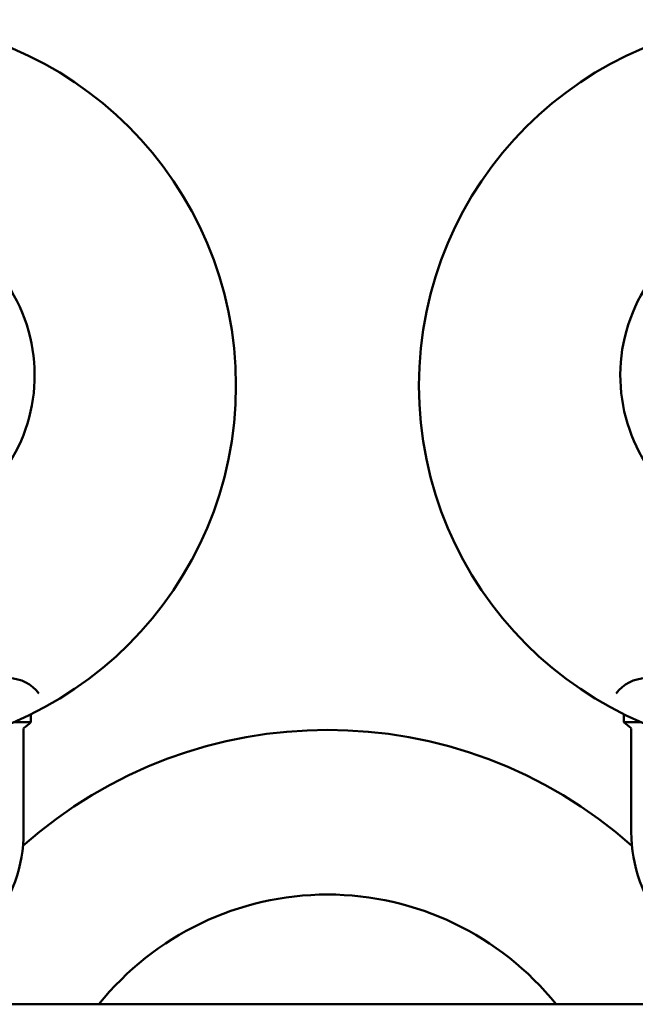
# Model space of a CAD drawing. Header units: millimetres. Extents: x 172 to 1631, y 500 to 2693.
# Tile 64 of 218: x 455 to 539, y 684 to 819. Entities that reach past the tile are written whole.
import ezdxf

# ---------------------------------------------------------------- set-up
doc = ezdxf.new("R2010")
doc.units = ezdxf.units.MM
doc.header["$LTSCALE"] = 10
doc.layers.add('Widoczne (ISO)', color=7, linetype='Continuous', lineweight=50)

msp = doc.modelspace()

# ---------------------------------------------------------------- linework, layer by layer
at = {"layer": 'Widoczne (ISO)'}
for p, q in [((456.23, 722.7), (453.83, 722.7)), ((456.23, 722.7), (456.23, 723.8)), ((537.23, 722.7), (537.23, 723.8)), ((539.64, 722.7), (537.23, 722.7)), ((455.23, 707.7), (455.23, 721.86)), ((538.23, 707.7), (538.23, 721.86)), ((552.73, 684.15), (440.73, 684.15))]:
    msp.add_line(p, q, dxfattribs=at)
for centre in [(434.23, 768.7), (559.23, 768.7)]:
    msp.add_circle(centre, 50, dxfattribs=at)
for centre, radius, start, end in [((434.23, 770.11), 22.5, 310.215, 229.785), ((559.23, 770.11), 22.5, 310.215, 229.785), ((453.23, 723.7), 5, 35.5439, 90), ((540.23, 723.7), 5, 90, 144.4561), ((423.64, 760.62), 50, 309.1831, 310.6775), ((569.82, 760.62), 50, 229.3225, 230.8169), ((496.73, 659.15), 62.5, 48.2839, 131.7161), ((496.73, 659.15), 62.5, 48.2839, 131.7161), ((496.73, 659.15), 62.5, 48.2839, 131.7161), ((496.73, 659.15), 62.5, 48.2839, 131.7161), ((496.73, 659.15), 62.5, 48.2839, 131.7161), ((496.73, 659.15), 62.5, 48.2839, 131.7161), ((496.73, 659.15), 62.5, 48.2839, 131.7161), ((496.73, 659.15), 62.5, 48.2839, 131.7161), ((435.23, 707.7), 20, 282.1772, 0), ((558.23, 707.7), 20, 180, 257.8228), ((496.73, 659.15), 40, 38.6822, 141.3178)]:
    msp.add_arc(centre, radius, start, end, dxfattribs=at)

doc.saveas('drawing.dxf')
